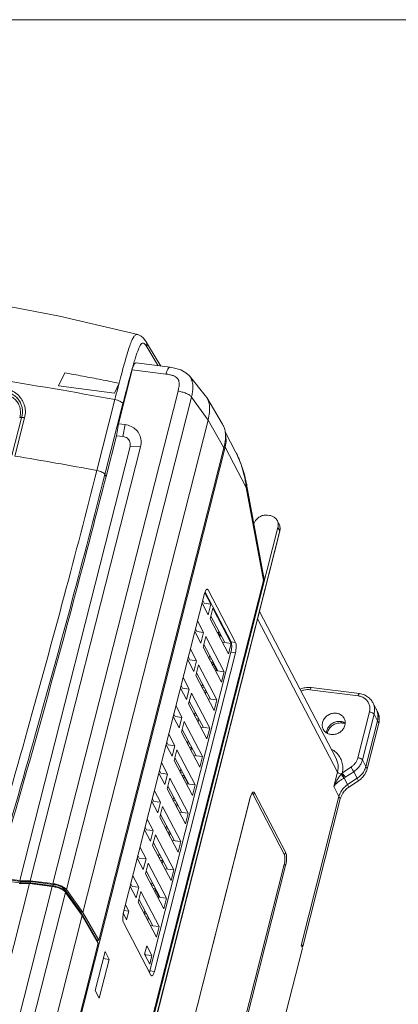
# Model space of a CAD drawing. Header units: millimetres. Extents: x -473 to 23648, y -382 to 1866.
# Tile 185 of 256: x 5797 to 5893, y 597 to 847. Entities that reach past the tile are written whole.
import ezdxf

# ---------------------------------------------------------------- set-up
doc = ezdxf.new("R2010")
doc.units = ezdxf.units.MM
doc.header["$LTSCALE"] = 80
doc.layers.get('0').update_dxf_attribs({"linetype": 'CONTINUOUS'})
for name, color, linetype in [('02___PRT_ALL_AXES', 7, 'CONTINUOUS'), ('06_ALL_SURFS', 7, 'CONTINUOUS'), ('08_ALL_DRAFTS', 7, 'CONTINUOUS'), ('09_ALL_ROUNDS', 7, 'CONTINUOUS'), ('10_ALL_CHAMFER', 7, 'CONTINUOUS'), ('20_ALL_FEATURES', 7, 'CONTINUOUS')]:
    doc.layers.add(name, color=color, linetype=linetype)

msp = doc.modelspace()

# ---------------------------------------------------------------- linework, layer by layer
at = {"lineweight": 0}
msp.add_line((7111.462, 847.262), (4683.85, 847.262), dxfattribs=at)
at = {"layer": '02___PRT_ALL_AXES', "linetype": 'Continuous', "lineweight": 0}
for p, q in [((5827.133, 767.183), (5827.134, 767.183)), ((5829.856, 764.324), (5829.249, 765.329)), ((5829.428, 764.066), (5832.329, 759.257)), ((5832.961, 759.176), (5829.856, 764.324)), ((5835.34, 758.872), (5826.753, 759.969)), ((5825.688, 758.251), (5822.192, 744.501)), ((5834.305, 757.151), (5825.688, 758.251)), ((5844.289, 751.723), (5840.268, 756.669)), ((5845.019, 745.421), (5840.806, 751.291)), ((5844.672, 751.176), (5844.289, 751.724)), ((5816.728, 732.632), (5821.307, 750.639)), ((5818.78, 731.611), (5823.359, 749.618)), ((5848.687, 744.429), (5844.672, 751.176)), ((5797.626, 746.367), (5795.095, 736.413)), ((5798.341, 746.016), (5795.869, 736.295)), ((5821.693, 741.464), (5822.192, 744.501)), ((5822.192, 744.501), (5823.884, 744.285)), ((5823.372, 741.25), (5823.884, 744.285)), ((5845.019, 745.421), (5849.071, 738.402)), ((5819.06, 731.11), (5821.693, 741.464)), ((5821.693, 741.464), (5823.372, 741.25)), ((5825.171, 738.696), (5827.842, 738.667)), ((5819.06, 731.11), (5818.78, 731.611)), ((5823.521, 620.269), (5844.126, 701.301)), ((5844.202, 701.53), (5845.714, 698.636)), ((5844.257, 701.694), (5850.868, 689.036)), ((5844.574, 702.323), (5845.02, 702.266)), ((5844.816, 702.449), (5845.02, 702.266)), ((5845.02, 702.266), (5852.006, 688.89)), ((5845.027, 695.935), (5843.503, 698.852)), ((5845.714, 698.636), (5845.027, 695.935)), ((5846.26, 697.591), (5845.573, 694.89)), ((5846.26, 697.591), (5850.931, 688.647)), ((5842.359, 694.351), (5843.882, 691.433)), ((5850.245, 685.946), (5845.573, 694.89)), ((5843.195, 688.732), (5841.672, 691.65)), ((5843.882, 691.433), (5843.195, 688.732)), ((5844.428, 690.389), (5843.741, 687.687)), ((5844.428, 690.389), (5849.1, 681.444)), ((5850.931, 688.647), (5850.245, 685.946)), ((5850.868, 689.036), (5852.006, 688.89)), ((5850.847, 686.399), (5830.242, 605.368)), ((5851.985, 686.254), (5831.38, 605.222)), ((5840.527, 687.148), (5842.051, 684.231)), ((5848.413, 678.743), (5843.741, 687.687)), ((5850.847, 686.399), (5851.985, 686.254)), ((5841.364, 681.53), (5839.84, 684.447)), ((5842.051, 684.231), (5841.364, 681.53)), ((5842.596, 683.186), (5841.91, 680.485)), ((5842.596, 683.186), (5847.268, 674.241)), ((5849.1, 681.444), (5848.413, 678.743)), ((5838.695, 679.945), (5840.219, 677.028)), ((5846.581, 671.54), (5841.91, 680.485)), ((5839.532, 674.327), (5838.009, 677.244)), ((5840.219, 677.028), (5839.532, 674.327)), ((5840.765, 675.983), (5840.078, 673.282)), ((5840.765, 675.983), (5845.437, 667.038)), ((5847.268, 674.241), (5846.581, 671.54)), ((5836.864, 672.742), (5838.387, 669.825)), ((5844.75, 664.337), (5840.078, 673.282)), ((5837.701, 667.124), (5836.177, 670.041)), ((5838.387, 669.825), (5837.701, 667.124)), ((5838.933, 668.78), (5838.246, 666.079)), ((5838.933, 668.78), (5843.605, 659.835)), ((5879.165, 668.38), (5878.991, 668.713)), ((5888.136, 668.982), (5885.175, 657.341)), ((5888.463, 668.355), (5888.136, 668.982)), ((5845.437, 667.038), (5844.75, 664.337)), ((5888.463, 668.355), (5885.503, 656.714)), ((5835.032, 665.539), (5836.556, 662.622)), ((5842.918, 657.134), (5838.246, 666.079)), ((5835.869, 659.921), (5834.345, 662.838)), ((5836.556, 662.622), (5835.869, 659.921)), ((5837.102, 661.577), (5836.415, 658.876)), ((5837.102, 661.577), (5841.774, 652.633)), ((5841.087, 649.932), (5836.415, 658.876)), ((5843.605, 659.835), (5842.918, 657.134)), ((5833.201, 658.337), (5834.724, 655.419)), ((5885.503, 656.714), (5885.175, 657.341)), ((5834.038, 652.718), (5832.514, 655.636)), ((5834.724, 655.419), (5834.038, 652.718)), ((5835.27, 654.375), (5834.583, 651.673)), ((5835.27, 654.375), (5839.942, 645.43)), ((5882.977, 654.335), (5880.538, 652.722)), ((5883.304, 653.709), (5880.865, 652.095)), ((5883.304, 653.709), (5882.977, 654.335)), ((5831.369, 651.134), (5832.893, 648.217)), ((5839.255, 642.729), (5834.583, 651.673)), ((5841.774, 652.633), (5841.087, 649.932)), ((5880.865, 652.095), (5880.538, 652.722)), ((5868.786, 612.145), (5878.339, 649.716)), ((5869.113, 611.518), (5878.667, 649.089)), ((5878.667, 649.089), (5878.339, 649.716)), ((5832.206, 645.516), (5830.682, 648.433)), ((5832.893, 648.217), (5832.206, 645.516)), ((5833.439, 647.172), (5832.752, 644.471)), ((5833.439, 647.172), (5838.11, 638.227)), ((5829.538, 643.931), (5831.061, 641.014)), ((5837.424, 635.526), (5832.752, 644.471)), ((5839.942, 645.43), (5839.255, 642.729)), ((5830.374, 638.313), (5828.851, 641.23)), ((5831.061, 641.014), (5830.374, 638.313)), ((5831.607, 639.969), (5830.92, 637.268)), ((5831.607, 639.969), (5836.279, 631.024)), ((5827.706, 636.728), (5829.23, 633.811)), ((5835.592, 628.323), (5830.92, 637.268)), ((5838.11, 638.227), (5837.424, 635.526)), ((5828.543, 631.11), (5827.019, 634.027)), ((5829.23, 633.811), (5828.543, 631.11)), ((5829.775, 632.766), (5829.089, 630.065)), ((5829.775, 632.766), (5834.447, 623.821)), ((5825.874, 629.525), (5827.398, 626.608)), ((5833.76, 621.12), (5829.089, 630.065)), ((5836.279, 631.024), (5835.592, 628.323)), ((5826.711, 623.907), (5825.188, 626.824)), ((5827.398, 626.608), (5826.711, 623.907)), ((5827.944, 625.563), (5827.257, 622.862)), ((5827.944, 625.563), (5832.616, 616.619)), ((5834.447, 623.821), (5833.76, 621.12)), ((5831.929, 613.918), (5827.257, 622.862)), ((5830.486, 604.257), (5823.5, 617.633)), ((5829.567, 618.44), (5829.739, 618.418)), ((5832.616, 616.619), (5831.929, 613.918)), ((5868.786, 612.145), (5868.741, 612.151)), ((5869.113, 611.518), (5868.786, 612.145)), ((5869.113, 611.518), (5868.813, 611.556)), ((5830.242, 605.368), (5831.38, 605.222)), ((5830.69, 604.074), (5830.486, 604.257))]:
    msp.add_line(p, q, dxfattribs=at)
for points in [[(5827.134, 767.183), (5807.214, 771.838), (5786.33, 775.822), (5765.792, 778.87)], [(5829.252, 765.324), (5829.019, 765.689), (5828.566, 766.272), (5827.984, 766.79), (5827.133, 767.183)], [(5840.273, 756.659), (5839.395, 757.489), (5838.059, 758.211), (5836.513, 758.673), (5835.339, 758.873)]]:
    msp.add_lwpolyline(points, dxfattribs=at)
for centre, radius, start, end in [((5614.799, -362.491), 1132.123, 79.489964, 82.710645), ((5844.406, 741.864), 4.99, 25.96535, 30.93196), ((5844.414, 741.869), 4.981, 24.53545, 25.9532), ((5844.204, 741.775), 5.211, 20.07459, 24.51178), ((5602.809, -424.322), 1176.565, 79.524416, 80.555772), ((5841.787, 696.998), 8.011, 315.01406, 318.8107), ((5884.352, 670.089), 3.917, 23.86756, 27.57541), ((5884.374, 670.098), 3.893, 17.44522, 23.87702), ((5884.299, 670.077), 3.971, 9.15256, 17.41821), ((5884.198, 670.059), 4.074, 3.34893, 9.16829), ((5884.158, 669.451), 4.442, 345.7178, 353.29845), ((5884.353, 669.429), 4.247, 353.28033, 1.50313), ((5879.909, 658.976), 5.563, 303.46654, 316.85044), ((5880.208, 658.388), 5.612, 303.49406, 305.06102), ((5883.635, 648.042), 5.612, 123.49406, 125.06102), ((5883.145, 647.948), 4.621, 159.99157, 165.70745), ((5883.394, 647.855), 4.887, 150.88228, 159.97023)]:
    msp.add_arc(centre, radius, start, end, dxfattribs=at)
for points, knots in [([(5821.307, 750.639), (5821.552, 751.6), (5822.022, 753.441), (5822.709, 756.08), (5823.346, 758.483), (5823.943, 760.647), (5824.509, 762.567), (5825.046, 764.216), (5825.553, 765.559), (5826.051, 766.507), (5826.539, 767.138), (5826.971, 767.213), (5827.133, 767.182)], [0, 0, 0, 0, 2.9760106, 5.6989402, 8.182591, 10.4311515, 12.435563, 14.1847982, 15.6398803, 16.7207487, 17.4276147, 17.9199799, 17.9199799, 17.9199799, 17.9199799]), ([(5823.359, 749.618), (5823.544, 750.349), (5823.904, 751.754), (5824.43, 753.777), (5824.923, 755.639), (5825.386, 757.347), (5825.822, 758.907), (5826.237, 760.32), (5826.633, 761.588), (5827.009, 762.7), (5827.363, 763.642), (5827.705, 764.361), (5828.002, 764.865), (5828.295, 765.027), (5828.413, 765.031)], [0, 0, 0, 0, 2.2619176, 4.3491507, 6.2725347, 8.0406936, 9.6585101, 11.1301301, 12.4602378, 13.6411489, 14.6546701, 15.4723634, 16.0356117, 16.3902252, 16.3902252, 16.3902252, 16.3902252]), ([(5828.413, 765.031), (5828.531, 765.035), (5828.803, 764.905), (5828.986, 764.697), (5829.084, 764.571)], [0, 0, 0, 0, 0.35536226, 0.83330199, 0.83330199, 0.83330199, 0.83330199]), ([(5829.252, 765.324), (5829.361, 765.143), (5829.508, 764.723), (5829.48, 764.28), (5829.428, 764.066)], [0, 0, 0, 0, 0.634659, 1.2954388, 1.2954388, 1.2954388, 1.2954388]), ([(5825.688, 758.251), (5825.751, 758.498), (5825.885, 758.943), (5826.145, 759.498), (5826.409, 759.87), (5826.658, 759.98), (5826.753, 759.969)], [0, 0, 0, 0, 0.7668224, 1.3881866, 1.8331919, 2.1219872, 2.1219872, 2.1219872, 2.1219872]), ([(5834.305, 757.151), (5834.382, 757.453), (5834.551, 757.981), (5834.842, 758.567), (5835.16, 758.888), (5835.32, 758.871), (5835.338, 758.867)], [0, 0, 0, 0, 0.9366102, 1.6277066, 2.0421822, 2.0990841, 2.0990841, 2.0990841, 2.0990841]), ([(5837.379, 752.788), (5837.46, 753.106), (5837.585, 753.701), (5837.667, 754.535), (5837.631, 755.22), (5837.488, 755.757), (5837.193, 756.172), (5836.729, 756.497), (5836.081, 756.777), (5835.251, 757.006), (5834.637, 757.108), (5834.305, 757.151)], [0, 0, 0, 0, 0.983947, 1.8206901, 2.5071871, 3.0358862, 3.4628163, 4.0027822, 4.7128353, 5.5760326, 6.5780969, 6.5780969, 6.5780969, 6.5780969]), ([(5840.806, 751.291), (5840.909, 751.696), (5841.074, 752.491), (5841.186, 753.683), (5841.116, 754.853), (5840.81, 755.876), (5840.447, 756.445), (5840.272, 756.662)], [0, 0, 0, 0, 1.2541022, 2.4293808, 3.582399, 4.7523097, 5.5884213, 5.5884213, 5.5884213, 5.5884213]), ([(5793.378, 751.928), (5793.847, 751.847), (5794.746, 751.555), (5795.855, 750.798), (5796.661, 749.832), (5797.176, 748.687), (5797.357, 747.373), (5797.215, 746.457), (5797.081, 746.014)], [0, 0, 0, 0, 1.4280183, 2.7909551, 3.9732526, 5.1609338, 6.5089642, 7.8971835, 7.8971835, 7.8971835, 7.8971835]), ([(5793.729, 752.594), (5794.074, 752.507), (5794.743, 752.272), (5795.655, 751.747), (5796.438, 751.069), (5797.063, 750.262), (5797.51, 749.353), (5797.762, 748.374), (5797.811, 747.36), (5797.707, 746.687), (5797.624, 746.357)], [0, 0, 0, 0, 1.0667338, 2.1130448, 3.1404735, 4.1527608, 5.1557181, 6.1568026, 7.1637889, 8.1836624, 8.1836624, 8.1836624, 8.1836624]), ([(5793.732, 752.604), (5794.076, 752.516), (5794.745, 752.281), (5795.657, 751.756), (5796.44, 751.078), (5797.065, 750.271), (5797.512, 749.363), (5797.764, 748.384), (5797.813, 747.369), (5797.71, 746.696), (5797.626, 746.367)], [0, 0, 0, 0, 1.0667338, 2.1130448, 3.1404735, 4.1527608, 5.1557181, 6.1568026, 7.1637889, 8.1836624, 8.1836624, 8.1836624, 8.1836624]), ([(5793.739, 753.376), (5794.312, 753.232), (5795.398, 752.807), (5796.731, 751.831), (5797.704, 750.637), (5798.345, 749.253), (5798.605, 747.669), (5798.479, 746.556), (5798.341, 746.016)], [0, 0, 0, 0, 1.7712258, 3.452852, 4.9012666, 6.3457446, 7.9810472, 9.6553885, 9.6553885, 9.6553885, 9.6553885]), ([(5837.379, 752.788), (5837.74, 752.742), (5838.45, 752.597), (5839.432, 752.258), (5840.236, 751.839), (5840.668, 751.482), (5840.805, 751.291)], [0, 0, 0, 0, 1.0922521, 2.1674447, 3.1033728, 3.8094777, 3.8094777, 3.8094777, 3.8094777]), ([(5821.307, 750.639), (5821.537, 750.596), (5821.98, 750.484), (5822.58, 750.247), (5823.05, 749.97), (5823.292, 749.738), (5823.359, 749.618)], [0, 0, 0, 0, 0.7016309, 1.3663557, 1.9268319, 2.3392055, 2.3392055, 2.3392055, 2.3392055]), ([(5845.019, 745.421), (5845.183, 746.069), (5845.423, 747.317), (5845.429, 749.146), (5845.082, 750.424), (5844.749, 751.045), (5844.671, 751.175)], [0, 0, 0, 0, 2.0073012, 3.7939673, 5.4485197, 5.9054257, 5.9054257, 5.9054257, 5.9054257]), ([(5798.341, 746.016), (5798.183, 746.042), (5797.882, 746.078), (5797.459, 746.081), (5797.197, 746.045), (5797.081, 746.014)], [0, 0, 0, 0, 0.4786432, 0.9076777, 1.267178, 1.267178, 1.267178, 1.267178]), ([(5823.884, 744.285), (5824.418, 744.217), (5825.454, 743.925), (5826.766, 743.022), (5827.671, 741.742), (5828.068, 740.224), (5827.971, 739.174), (5827.842, 738.667)], [0, 0, 0, 0, 1.6138103, 3.1688846, 4.6896519, 6.2156054, 7.7838202, 7.7838202, 7.7838202, 7.7838202]), ([(5823.372, 741.25), (5823.574, 741.224), (5823.968, 741.123), (5824.493, 740.824), (5824.904, 740.396), (5825.168, 739.868), (5825.266, 739.283), (5825.22, 738.888), (5825.171, 738.696)], [0, 0, 0, 0, 0.6110049, 1.205908, 1.7883107, 2.3666818, 2.9502587, 3.5431298, 3.5431298, 3.5431298, 3.5431298]), ([(5849.098, 743.564), (5849.231, 743.2), (5849.479, 742.206), (5849.5, 740.446), (5849.25, 739.107), (5849.071, 738.402)], [0, 0, 0, 0, 1.1619599, 3.0500189, 5.2302291, 5.2302291, 5.2302291, 5.2302291]), ([(5816.728, 732.632), (5816.958, 732.589), (5817.401, 732.477), (5818.001, 732.24), (5818.471, 731.963), (5818.713, 731.731), (5818.78, 731.611)], [0, 0, 0, 0, 0.7016311, 1.3663559, 1.9268314, 2.3392032, 2.3392032, 2.3392032, 2.3392032]), ([(5850.868, 689.036), (5850.973, 688.835), (5851.055, 688.276), (5851.04, 687.391), (5850.931, 686.731), (5850.847, 686.399)], [0, 0, 0, 0, 0.6776552, 1.6427689, 2.6693643, 2.6693643, 2.6693643, 2.6693643]), ([(5852.006, 688.89), (5852.08, 688.75), (5852.164, 688.371), (5852.196, 687.737), (5852.141, 687.005), (5852.048, 686.501), (5851.985, 686.254)], [0, 0, 0, 0, 0.4757237, 1.1386264, 1.9059231, 2.6719294, 2.6719294, 2.6719294, 2.6719294]), ([(5888.151, 671.276), (5888.25, 671.087), (5888.485, 670.531), (5888.587, 669.928), (5888.598, 669.541)], [0, 0, 0, 0, 0.6388734, 1.8020348, 1.8020348, 1.8020348, 1.8020348]), ([(5879.66, 669.561), (5879.648, 669.584), (5879.489, 669.877), (5879.048, 670.384), (5878.175, 670.827), (5877.17, 670.948), (5876.151, 670.74), (5875.234, 670.231), (5874.524, 669.478), (5874.237, 668.854), (5874.156, 668.534)], [0, 0, 0, 0, 0.0773453, 1.0015079, 1.9558685, 2.9522701, 3.9826767, 5.0244637, 6.0503918, 7.0396878, 7.0396878, 7.0396878, 7.0396878]), ([(5879.848, 667.807), (5879.925, 668.114), (5879.972, 668.726), (5879.791, 669.311), (5879.66, 669.561)], [0, 0, 0, 0, 0.9478379, 1.7933767, 1.7933767, 1.7933767, 1.7933767]), ([(5888.265, 670.297), (5888.267, 670.254), (5888.286, 669.814), (5888.234, 669.367), (5888.136, 668.982)], [0, 0, 0, 0, 0.1296237, 1.3230153, 1.3230153, 1.3230153, 1.3230153]), ([(5874.156, 668.534), (5874.078, 668.228), (5874.032, 667.616), (5874.213, 667.031), (5874.343, 666.781)], [0, 0, 0, 0, 0.9478379, 1.7933767, 1.7933767, 1.7933767, 1.7933767]), ([(5874.343, 666.781), (5874.355, 666.758), (5874.514, 666.465), (5874.955, 665.958), (5875.828, 665.514), (5876.833, 665.393), (5877.852, 665.601), (5878.769, 666.111), (5879.48, 666.863), (5879.766, 667.488), (5879.848, 667.807)], [0, 0, 0, 0, 0.0773453, 1.0015079, 1.9558685, 2.9522701, 3.9826767, 5.0244637, 6.0503918, 7.0396878, 7.0396878, 7.0396878, 7.0396878]), ([(5875.718, 666.732), (5875.894, 667.014), (5876.337, 667.532), (5877.189, 668.094), (5878.159, 668.404), (5878.838, 668.422), (5879.165, 668.38)], [0, 0, 0, 0, 0.996886, 2.0121693, 3.0246444, 4.0140246, 4.0140246, 4.0140246, 4.0140246]), ([(5885.503, 656.714), (5885.402, 656.316), (5885.085, 655.532), (5884.357, 654.545), (5883.743, 654.014), (5883.431, 653.795)], [0, 0, 0, 0, 1.2327067, 2.5029559, 3.6469047, 3.6469047, 3.6469047, 3.6469047]), ([(5878.339, 649.716), (5878.44, 650.114), (5878.758, 650.898), (5879.485, 651.885), (5880.099, 652.416), (5880.411, 652.635)], [0, 0, 0, 0, 1.2327067, 2.5029559, 3.6469047, 3.6469047, 3.6469047, 3.6469047]), ([(5879.125, 650.233), (5879.33, 650.603), (5879.843, 651.3), (5880.505, 651.856), (5880.865, 652.095)], [0, 0, 0, 0, 1.2702492, 2.5667472, 2.5667472, 2.5667472, 2.5667472]), ([(5823.5, 617.633), (5823.426, 617.773), (5823.342, 618.152), (5823.31, 618.786), (5823.365, 619.518), (5823.458, 620.022), (5823.521, 620.269)], [0, 0, 0, 0, 0.4757237, 1.1386264, 1.9059231, 2.6719294, 2.6719294, 2.6719294, 2.6719294]), ([(5831.38, 605.222), (5831.326, 605.009), (5831.204, 604.647), (5831.009, 604.236), (5830.778, 604.063), (5830.69, 604.074)], [0, 0, 0, 0, 0.6592898, 1.1299661, 1.3965446, 1.3965446, 1.3965446, 1.3965446])]:
    msp.add_open_spline(points, degree=3, knots=knots, dxfattribs=at)
for points in [[(5829.084, 764.571), (5829.209, 764.41), (5829.322, 764.24), (5829.428, 764.066)], [(5844.126, 701.301), (5844.18, 701.514), (5844.252, 701.723), (5844.334, 701.926)], [(5844.334, 701.926), (5844.393, 702.072), (5844.466, 702.219), (5844.578, 702.329)], [(5844.578, 702.329), (5844.641, 702.392), (5844.728, 702.46), (5844.816, 702.449)], [(5875.338, 665.847), (5875.417, 666.159), (5875.548, 666.46), (5875.718, 666.732)], [(5879.165, 668.38), (5879.409, 668.349), (5879.652, 668.289), (5879.882, 668.2)], [(5884.718, 656.197), (5884.512, 655.827), (5884.257, 655.481), (5883.968, 655.172)], [(5885.175, 657.341), (5885.074, 656.943), (5884.917, 656.556), (5884.718, 656.197)], [(5830.242, 605.368), (5830.209, 605.237), (5830.17, 605.108), (5830.125, 604.981)]]:
    msp.add_open_spline(points, degree=3, dxfattribs=at)
at = {"layer": '06_ALL_SURFS', "linetype": 'Continuous', "lineweight": 0}
for p, q in [((5808.53, 757.468), (5806.955, 754.109)), ((5821.184, 752.292), (5806.955, 754.109)), ((5822.357, 754.793), (5821.184, 752.292))]:
    msp.add_line(p, q, dxfattribs=at)
msp.add_open_spline([(5808.53, 757.468), (5810.073, 757.186), (5813.154, 756.614), (5817.763, 755.722), (5820.828, 755.106), (5822.357, 754.793)], degree=3, knots=[0, 0, 0, 0, 4.7066234, 9.4013059, 14.0839206, 14.0839206, 14.0839206, 14.0839206], dxfattribs=at)
at = {"layer": '08_ALL_DRAFTS', "linetype": 'Continuous', "lineweight": 0}
for p, q in [((5843.672, 699.517), (5844.006, 698.854)), ((5845.714, 698.636), (5844.006, 698.854)), ((5845.748, 695.578), (5849.323, 688.852)), ((5841.841, 692.314), (5842.175, 691.651)), ((5843.882, 691.433), (5842.175, 691.651)), ((5848.684, 688.934), (5850.931, 688.647)), ((5843.916, 688.375), (5847.491, 681.649)), ((5840.009, 685.111), (5840.343, 684.449)), ((5842.051, 684.231), (5840.343, 684.449)), ((5842.084, 681.173), (5845.66, 674.446)), ((5846.852, 681.731), (5849.1, 681.444)), ((5838.178, 677.909), (5838.511, 677.246)), ((5840.219, 677.028), (5838.511, 677.246)), ((5843.897, 676.68), (5844.514, 676.601)), ((5840.253, 673.97), (5843.828, 667.244)), ((5845.021, 674.528), (5847.268, 674.241)), ((5836.346, 670.706), (5836.68, 670.043)), ((5838.387, 669.825), (5836.68, 670.043)), ((5842.065, 669.477), (5842.683, 669.398)), ((5838.421, 666.767), (5841.997, 660.041)), ((5843.189, 667.325), (5845.437, 667.038)), ((5834.514, 663.503), (5834.848, 662.84)), ((5836.556, 662.622), (5834.848, 662.84)), ((5840.234, 662.274), (5840.851, 662.196)), ((5836.59, 659.564), (5840.165, 652.838)), ((5841.358, 660.122), (5843.605, 659.835)), ((5832.683, 656.3), (5833.017, 655.637)), ((5834.724, 655.419), (5833.017, 655.637)), ((5834.758, 652.361), (5838.333, 645.635)), ((5839.526, 652.92), (5841.774, 652.633)), ((5830.851, 649.097), (5831.185, 648.435)), ((5832.893, 648.217), (5831.185, 648.435)), ((5836.571, 647.869), (5837.188, 647.79)), ((5832.927, 645.159), (5836.502, 638.432)), ((5837.695, 645.717), (5839.942, 645.43)), ((5829.02, 641.895), (5829.354, 641.232)), ((5831.061, 641.014), (5829.354, 641.232)), ((5834.739, 640.666), (5835.357, 640.587)), ((5831.095, 637.956), (5834.67, 631.23)), ((5835.863, 638.514), (5838.11, 638.227)), ((5827.188, 634.692), (5827.522, 634.029)), ((5829.23, 633.811), (5827.522, 634.029)), ((5832.907, 633.463), (5833.525, 633.384)), ((5834.031, 631.311), (5836.279, 631.024)), ((5829.263, 630.753), (5832.839, 624.027)), ((5825.357, 627.489), (5825.691, 626.826)), ((5827.398, 626.608), (5825.691, 626.826)), ((5827.432, 623.55), (5831.007, 616.824)), ((5832.2, 624.108), (5834.447, 623.821)), ((5823.624, 620.677), (5824.844, 620.521)), ((5829.244, 619.058), (5829.862, 618.979)), ((5831.007, 616.824), (5832.616, 616.619)), ((5828.936, 609.806), (5829.13, 609.441)), ((5829.13, 609.441), (5829.072, 609.214)), ((5829.13, 609.441), (5830.738, 609.236))]:
    msp.add_line(p, q, dxfattribs=at)
at = {"layer": '09_ALL_ROUNDS', "linetype": 'Continuous', "lineweight": 0}
for p, q in [((5849.386, 742.438), (5852.108, 737.225)), ((5859.163, 705.812), (5854.832, 729.167)), ((5860.657, 721.191), (5860.183, 721.251)), ((5863.066, 719.043), (5862.63, 719.879)), ((5791.614, 438.118), (5862.817, 718.126)), ((5863.253, 717.29), (5792.051, 437.282)), ((5863.274, 717.165), (5792.072, 437.156)), ((5863.253, 717.29), (5862.817, 718.126)), ((5863.274, 717.165), (5863.253, 717.29)), ((5858.08, 696.742), (5877.588, 659.393)), ((5857.603, 694.866), (5877.961, 655.889)), ((5870.952, 676.844), (5883.217, 675.279)), ((5871.297, 677.418), (5883.561, 675.853)), ((5886.095, 671.193), (5883.135, 659.552)), ((5887.824, 671.902), (5886.951, 673.574)), ((5887.262, 670.654), (5884.302, 659.013)), ((5888.136, 668.982), (5887.262, 670.654)), ((5884.302, 659.013), (5885.175, 657.341)), ((5881.376, 657.148), (5879.21, 655.714)), ((5877.961, 655.889), (5877.029, 652.224)), ((5879.662, 654.4), (5880.538, 652.722)), ((5882.104, 656.007), (5879.937, 654.574)), ((5882.104, 656.007), (5882.977, 654.335)), ((5878.339, 649.716), (5877.029, 652.224)), ((5839.403, 585.134), (5855.75, 649.419)), ((5839.414, 585.071), (5855.76, 649.356)), ((5855.75, 649.419), (5855.76, 649.356)), ((5856.46, 650.228), (5864.407, 635.014)), ((5856.85, 650.604), (5864.796, 635.39)), ((5833.037, 633.214), (5833.095, 633.439)), ((5864.385, 632.377), (5848.039, 568.092)), ((5864.77, 632.149), (5848.423, 567.864))]:
    msp.add_line(p, q, dxfattribs=at)
msp.add_lwpolyline([(5854.832, 729.166), (5854.277, 731.599), (5853.477, 734.112), (5852.552, 736.329), (5852.105, 737.23)], dxfattribs=at)
for centre, radius, start, end in [((5861.023, 717.973), 2.307, 24.94722, 27.62743), ((5860.591, 717.847), 2.768, 345.73376, 348.2658), ((5870.655, 672.25), 5.208, 86.69213, 96.70349), ((5870.664, 672.459), 5, 82.73503, 86.66007), ((5873.871, 656.92), 5.44, 19.69411, 34.22986), ((5873.828, 656.901), 5.487, 15.9675, 19.72894), ((5873.676, 656.864), 5.642, 2.15432, 15.90139), ((5888.328, 647.535), 12.244, 139.26441, 140.1335), ((5870.84, 662.598), 10.837, 319.25717, 320.56213), ((5900.878, 618.551), 41.657, 120.61908, 120.8897), ((5875.607, 661.119), 7.848, 301.10766, 303.48526), ((5857.67, 648.869), 1.971, 164.04574, 165.69396)]:
    msp.add_arc(centre, radius, start, end, dxfattribs=at)
for points, knots in [([(5854.729, 728.257), (5854.682, 728.714), (5854.565, 729.625), (5854.319, 730.97), (5854.011, 732.274), (5853.652, 733.51), (5853.256, 734.655), (5852.841, 735.695), (5852.456, 736.541), (5852.206, 737.039), (5852.105, 737.23)], [0, 0, 0, 0, 1.3784606, 2.7531752, 4.1005486, 5.3963921, 6.6147015, 7.7332052, 8.7536991, 9.4031711, 9.4031711, 9.4031711, 9.4031711]), ([(5854.832, 729.166), (5854.846, 729.089), (5854.88, 728.782), (5854.815, 728.469), (5854.729, 728.257)], [0, 0, 0, 0, 0.23650132, 0.92299001, 0.92299001, 0.92299001, 0.92299001]), ([(5860.183, 721.251), (5859.881, 721.29), (5859.255, 721.274), (5858.36, 720.988), (5857.573, 720.468), (5857.001, 719.801), (5856.764, 719.291), (5856.69, 719.055)], [0, 0, 0, 0, 0.9132741, 1.8478665, 2.7850511, 3.7052535, 4.4493958, 4.4493958, 4.4493958, 4.4493958]), ([(5862.63, 719.878), (5862.518, 720.092), (5862.2, 720.522), (5861.514, 720.994), (5860.949, 721.154), (5860.657, 721.191)], [0, 0, 0, 0, 0.7257473, 1.5738586, 2.4543027, 2.4543027, 2.4543027, 2.4543027]), ([(5862.817, 718.126), (5862.887, 718.403), (5862.94, 718.975), (5862.785, 719.567), (5862.646, 719.847), (5862.63, 719.878)], [0, 0, 0, 0, 0.8555675, 1.6877948, 1.7927918, 1.7927918, 1.7927918, 1.7927918]), ([(5863.349, 718.069), (5863.324, 718.363), (5863.236, 718.7), (5863.086, 719.005), (5863.065, 719.044)], [0, 0, 0, 0, 0.8833677, 1.017751, 1.017751, 1.017751, 1.017751]), ([(5863.114, 718.946), (5863.231, 718.695), (5863.376, 718.138), (5863.323, 717.567), (5863.253, 717.29)], [0, 0, 0, 0, 0.8305001, 1.6860636, 1.6860636, 1.6860636, 1.6860636]), ([(5870.047, 677.423), (5869.626, 677.374), (5869.067, 677.239), (5868.543, 677.022), (5868.413, 676.963)], [0, 0, 0, 0, 1.272681, 1.7014677, 1.7014677, 1.7014677, 1.7014677]), ([(5868.657, 676.492), (5868.667, 676.497), (5868.916, 676.607), (5869.422, 676.777), (5870.189, 676.893), (5870.702, 676.876), (5870.952, 676.844)], [0, 0, 0, 0, 0.0321367, 0.8170331, 1.592238, 2.3471792, 2.3471792, 2.3471792, 2.3471792]), ([(5871.297, 677.418), (5871.252, 677.424), (5871.137, 677.337), (5871.039, 677.132), (5870.979, 676.951), (5870.952, 676.844)], [0, 0, 0, 0, 0.13326159, 0.36859973, 0.69824463, 0.69824463, 0.69824463, 0.69824463]), ([(5883.561, 675.853), (5883.517, 675.858), (5883.402, 675.772), (5883.304, 675.566), (5883.244, 675.385), (5883.217, 675.279)], [0, 0, 0, 0, 0.13326159, 0.36860038, 0.69824463, 0.69824463, 0.69824463, 0.69824463]), ([(5883.217, 675.279), (5883.54, 675.237), (5884.171, 675.076), (5885.011, 674.597), (5885.668, 673.91), (5886.091, 673.067), (5886.249, 672.132), (5886.173, 671.5), (5886.095, 671.193)], [0, 0, 0, 0, 0.9768776, 1.9310186, 2.8633683, 3.7874378, 4.7200869, 5.6691509, 5.6691509, 5.6691509, 5.6691509]), ([(5886.951, 673.573), (5886.872, 673.726), (5886.574, 674.218), (5885.889, 674.949), (5884.806, 675.584), (5883.984, 675.799), (5883.561, 675.853)], [0, 0, 0, 0, 0.5157644, 1.7216431, 2.9589543, 4.2358214, 4.2358214, 4.2358214, 4.2358214]), ([(5887.262, 670.654), (5887.227, 670.722), (5887.087, 670.851), (5886.817, 671.001), (5886.474, 671.124), (5886.223, 671.177), (5886.095, 671.193)], [0, 0, 0, 0, 0.2299539, 0.5503125, 0.9284113, 1.3160213, 1.3160213, 1.3160213, 1.3160213]), ([(5886.951, 673.573), (5887.049, 673.385), (5887.284, 672.829), (5887.454, 671.831), (5887.36, 671.039), (5887.262, 670.654)], [0, 0, 0, 0, 0.6378299, 1.800991, 2.9943767, 2.9943767, 2.9943767, 2.9943767]), ([(5876.377, 661.771), (5876.494, 661.706), (5877, 661.409), (5877.707, 660.836), (5878.192, 660.239), (5878.368, 659.98)], [0, 0, 0, 0, 0.4023186, 1.7601715, 2.6994558, 2.6994558, 2.6994558, 2.6994558]), ([(5877.588, 659.393), (5877.767, 659.05), (5878.045, 658.303), (5878.174, 657.1), (5878.063, 656.287), (5877.961, 655.889)], [0, 0, 0, 0, 1.1610274, 2.3645017, 3.5955528, 3.5955528, 3.5955528, 3.5955528]), ([(5883.135, 659.552), (5883.075, 659.315), (5882.903, 658.844), (5882.512, 658.193), (5881.999, 657.613), (5881.592, 657.291), (5881.376, 657.148)], [0, 0, 0, 0, 0.7348492, 1.492893, 2.2662661, 3.0429078, 3.0429078, 3.0429078, 3.0429078]), ([(5884.302, 659.013), (5884.226, 658.715), (5884.011, 658.127), (5883.523, 657.314), (5882.883, 656.591), (5882.375, 656.187), (5882.104, 656.007)], [0, 0, 0, 0, 0.9223314, 1.8663362, 2.8287879, 3.803635, 3.803635, 3.803635, 3.803635]), ([(5884.302, 659.013), (5884.267, 659.081), (5884.127, 659.211), (5883.857, 659.361), (5883.514, 659.484), (5883.263, 659.536), (5883.135, 659.552)], [0, 0, 0, 0, 0.2299535, 0.5503125, 0.9284118, 1.3160213, 1.3160213, 1.3160213, 1.3160213]), ([(5882.104, 656.007), (5882.065, 656.08), (5881.966, 656.251), (5881.793, 656.528), (5881.591, 656.836), (5881.448, 657.046), (5881.376, 657.148)], [0, 0, 0, 0, 0.2472836, 0.5910515, 0.979256, 1.3529871, 1.3529871, 1.3529871, 1.3529871]), ([(5877.672, 653.595), (5877.616, 653.496), (5877.504, 653.29), (5877.341, 652.963), (5877.179, 652.606), (5877.079, 652.355), (5877.029, 652.224)], [0, 0, 0, 0, 0.3397091, 0.7037763, 1.0949824, 1.5154744, 1.5154744, 1.5154744, 1.5154744]), ([(5878.93, 655.383), (5878.849, 655.288), (5878.681, 655.086), (5878.431, 654.764), (5878.176, 654.409), (5877.919, 654.017), (5877.754, 653.74), (5877.672, 653.595)], [0, 0, 0, 0, 0.3777163, 0.7857304, 1.2227012, 1.6897354, 2.1905871, 2.1905871, 2.1905871, 2.1905871]), ([(5877.798, 653.109), (5877.905, 653.205), (5878.124, 653.388), (5878.465, 653.642), (5878.81, 653.876), (5879.152, 654.093), (5879.38, 654.232), (5879.492, 654.299)], [0, 0, 0, 0, 0.4320354, 0.8566446, 1.2737139, 1.6810006, 2.0738521, 2.0738521, 2.0738521, 2.0738521]), ([(5877.961, 655.889), (5878.004, 655.808), (5878.181, 655.658), (5878.513, 655.494), (5878.784, 655.414), (5878.93, 655.383)], [0, 0, 0, 0, 0.2748387, 0.6657238, 1.1145271, 1.1145271, 1.1145271, 1.1145271]), ([(5878.93, 655.383), (5879.021, 655.257), (5879.185, 655.003), (5879.375, 654.641), (5879.471, 654.404), (5879.492, 654.299)], [0, 0, 0, 0, 0.4664773, 0.9058192, 1.2266449, 1.2266449, 1.2266449, 1.2266449]), ([(5879.051, 655.525), (5879.142, 655.392), (5879.311, 655.124), (5879.516, 654.749), (5879.628, 654.506), (5879.662, 654.4)], [0, 0, 0, 0, 0.4846419, 0.9487699, 1.283232, 1.283232, 1.283232, 1.283232]), ([(5879.937, 654.574), (5879.899, 654.647), (5879.799, 654.817), (5879.627, 655.094), (5879.425, 655.402), (5879.281, 655.612), (5879.21, 655.714)], [0, 0, 0, 0, 0.2472775, 0.5910435, 0.9792519, 1.3529871, 1.3529871, 1.3529871, 1.3529871]), ([(5877.798, 653.109), (5877.728, 653.047), (5877.59, 652.917), (5877.39, 652.707), (5877.2, 652.477), (5877.084, 652.311), (5877.029, 652.224)], [0, 0, 0, 0, 0.2799532, 0.5688703, 0.8673932, 1.1758597, 1.1758597, 1.1758597, 1.1758597]), ([(5855.886, 649.878), (5855.933, 650.012), (5856.027, 650.253), (5856.192, 650.554), (5856.324, 650.711), (5856.392, 650.762)], [0, 0, 0, 0, 0.4259942, 0.7723117, 1.0293611, 1.0293611, 1.0293611, 1.0293611]), ([(5856.168, 650.342), (5856.186, 650.363), (5856.24, 650.435), (5856.187, 650.407), (5856.176, 650.403)], [0, 0, 0, 0, 0.08313923, 0.11795107, 0.11795107, 0.11795107, 0.11795107]), ([(5856.392, 650.762), (5856.442, 650.799), (5856.556, 650.858), (5856.747, 650.78), (5856.816, 650.668), (5856.85, 650.604)], [0, 0, 0, 0, 0.18357049, 0.3487987, 0.56453154, 0.56453154, 0.56453154, 0.56453154]), ([(5856.85, 650.604), (5856.835, 650.545), (5856.779, 650.43), (5856.641, 650.298), (5856.522, 650.244), (5856.46, 650.228)], [0, 0, 0, 0, 0.18273653, 0.37259045, 0.56451724, 0.56451724, 0.56451724, 0.56451724]), ([(5864.407, 635.014), (5864.48, 634.873), (5864.564, 634.494), (5864.596, 633.861), (5864.541, 633.128), (5864.448, 632.624), (5864.385, 632.377)], [0, 0, 0, 0, 0.4757744, 1.1386262, 1.9058539, 2.6719292, 2.6719292, 2.6719292, 2.6719292]), ([(5864.796, 635.39), (5864.781, 635.331), (5864.726, 635.216), (5864.587, 635.083), (5864.469, 635.03), (5864.407, 635.014)], [0, 0, 0, 0, 0.18273653, 0.37259045, 0.56451724, 0.56451724, 0.56451724, 0.56451724]), ([(5864.796, 635.39), (5864.842, 635.302), (5864.916, 635.083), (5864.983, 634.706), (5865.015, 634.25), (5865.009, 633.741), (5864.966, 633.203), (5864.888, 632.668), (5864.813, 632.318), (5864.77, 632.149)], [0, 0, 0, 0, 0.2974167, 0.6860031, 1.1494664, 1.6646337, 2.2133008, 2.7657257, 3.2870747, 3.2870747, 3.2870747, 3.2870747]), ([(5864.77, 632.149), (5864.753, 632.182), (5864.685, 632.246), (5864.553, 632.32), (5864.445, 632.36), (5864.385, 632.377)], [0, 0, 0, 0, 0.11278495, 0.26951245, 0.45487368, 0.45487368, 0.45487368, 0.45487368])]:
    msp.add_open_spline(points, degree=3, knots=knots, dxfattribs=at)
for points in [[(5863.301, 717.284), (5863.354, 717.541), (5863.372, 717.808), (5863.349, 718.069)], [(5879.315, 657.077), (5879.332, 656.621), (5879.295, 656.161), (5879.21, 655.714)], [(5855.75, 649.419), (5855.789, 649.573), (5855.834, 649.727), (5855.886, 649.878)], [(5855.775, 649.411), (5855.824, 649.583), (5855.895, 649.748), (5855.938, 649.922)], [(5855.938, 649.922), (5855.969, 650.047), (5856.019, 650.174), (5856.104, 650.272)], [(5856.104, 650.272), (5856.124, 650.296), (5856.146, 650.319), (5856.168, 650.342)], [(5856.176, 650.401), (5856.202, 650.41), (5856.231, 650.415), (5856.258, 650.411)], [(5856.258, 650.411), (5856.348, 650.397), (5856.418, 650.309), (5856.46, 650.228)]]:
    msp.add_open_spline(points, degree=3, dxfattribs=at)
at = {"layer": '10_ALL_CHAMFER', "linetype": 'Continuous', "lineweight": 0}
for p, q in [((5842.562, 668.842), (5842.385, 668.864)), ((5840.838, 662.063), (5840.763, 662.207))]:
    msp.add_line(p, q, dxfattribs=at)
at = {"layer": '20_ALL_FEATURES', "linetype": 'Continuous', "lineweight": 0}
for p, q in [((5805.533, 627.549), (5837.379, 752.788)), ((5808.959, 626.052), (5840.806, 751.291)), ((5845.019, 745.421), (5813.172, 620.182)), ((5779.198, 462.56), (5849.37, 738.517)), ((5825.171, 738.696), (5797.102, 628.313)), ((5827.842, 738.667), (5799.774, 628.285)), ((5849.071, 738.402), (5817.224, 613.164)), ((5849.37, 738.517), (5854.729, 728.257)), ((5859.116, 704.596), (5854.729, 728.257)), ((5794.965, 452.317), (5859.116, 704.596)), ((5848.06, 690.464), (5847.521, 691.496)), ((5848.191, 690.981), (5848.002, 690.238)), ((5845.251, 684.797), (5845.435, 685.518)), ((5845.901, 684.641), (5845.292, 684.719)), ((5845.728, 683.883), (5846.144, 683.83)), ((5846.144, 683.83), (5847.268, 681.678)), ((5846.298, 683.535), (5846.171, 683.036)), ((5843.42, 677.594), (5843.603, 678.316)), ((5844.069, 677.438), (5843.46, 677.516)), ((5844.528, 676.575), (5844.339, 675.833)), ((5841.588, 670.391), (5841.771, 671.113)), ((5842.238, 670.235), (5841.629, 670.313)), ((5842.696, 669.373), (5842.562, 668.842)), ((5888.136, 668.982), (5885.175, 657.341)), ((5839.756, 663.188), (5839.94, 663.91)), ((5840.406, 663.033), (5839.797, 663.11)), ((5840.865, 662.17), (5840.676, 661.427)), ((5837.925, 655.985), (5838.108, 656.707)), ((5838.575, 655.83), (5837.965, 655.907)), ((5838.402, 655.072), (5838.818, 655.018)), ((5838.818, 655.018), (5839.942, 652.866)), ((5838.972, 654.724), (5838.845, 654.224)), ((5882.977, 654.335), (5880.538, 652.722)), ((5836.093, 648.783), (5836.277, 649.504)), ((5836.743, 648.627), (5836.134, 648.705)), ((5868.694, 611.785), (5878.339, 649.716)), ((5837.202, 647.764), (5837.013, 647.022)), ((5834.262, 641.58), (5834.445, 642.302)), ((5834.912, 641.424), (5834.302, 641.502)), ((5835.37, 640.561), (5835.181, 639.819)), ((5832.43, 634.377), (5832.614, 635.099)), ((5833.08, 634.221), (5832.471, 634.299)), ((5833.539, 633.359), (5833.35, 632.616)), ((5790.673, 628.939), (5797.274, 628.097)), ((5790.717, 628.562), (5797.182, 627.736)), ((5797.18, 627.727), (5790.723, 628.551)), ((5791.044, 629.087), (5797.102, 628.313)), ((5767.713, 478.82), (5805.347, 626.82)), ((5799.588, 627.555), (5768.952, 507.074)), ((5799.588, 627.555), (5796.917, 627.584)), ((5797.102, 628.313), (5799.774, 628.285)), ((5797.18, 627.727), (5797.143, 627.581)), ((5799.851, 627.698), (5797.18, 627.727)), ((5797.182, 627.736), (5797.274, 628.097)), ((5797.182, 627.736), (5799.853, 627.707)), ((5797.274, 628.097), (5799.945, 628.068)), ((5805.347, 626.82), (5799.588, 627.555)), ((5799.774, 628.285), (5805.533, 627.549)), ((5799.851, 627.698), (5799.801, 627.501)), ((5805.548, 626.971), (5799.851, 627.698)), ((5799.853, 627.707), (5799.945, 628.068)), ((5799.853, 627.707), (5805.55, 626.98)), ((5799.945, 628.068), (5805.642, 627.34)), ((5805.548, 626.971), (5805.5, 626.781)), ((5805.55, 626.98), (5805.642, 627.34)), ((5808.406, 625.732), (5808.497, 626.093)), ((5808.497, 626.093), (5812.705, 620.23)), ((5808.959, 626.052), (5813.172, 620.182)), ((5830.599, 627.174), (5830.782, 627.896)), ((5831.248, 627.019), (5830.639, 627.096)), ((5831.076, 626.26), (5831.492, 626.207)), ((5831.492, 626.207), (5832.616, 624.055)), ((5771.139, 477.323), (5808.773, 625.322)), ((5812.987, 619.452), (5808.773, 625.322)), ((5831.645, 625.913), (5831.518, 625.413)), ((5823.997, 622.143), (5824.844, 620.521)), ((5812.987, 619.452), (5785.371, 510.851)), ((5812.633, 619.945), (5812.705, 620.23)), ((5812.705, 620.23), (5816.75, 613.224)), ((5817.039, 612.434), (5812.987, 619.452)), ((5813.172, 620.182), (5817.224, 613.164)), ((5824.294, 618.36), (5823.461, 619.955)), ((5824.844, 620.521), (5824.294, 618.36)), ((5828.767, 619.971), (5828.951, 620.693)), ((5829.417, 619.816), (5828.808, 619.894)), ((5829.876, 618.953), (5829.687, 618.21)), ((5830.368, 616.906), (5831.007, 616.824)), ((5817.039, 612.434), (5789.423, 503.832)), ((5816.706, 613.011), (5816.76, 613.223)), ((5817.224, 613.164), (5816.76, 613.223)), ((5816.882, 613.192), (5816.787, 612.821)), ((5816.886, 612.698), (5817.004, 613.161)), ((5828.879, 609.583), (5829.429, 611.744)), ((5829.429, 611.744), (5830.738, 609.236)), ((5838.892, 492.672), (5869.021, 611.158)), ((5869.021, 611.158), (5868.694, 611.785)), ((5818.807, 610.285), (5816.289, 600.381)), ((5819.855, 608.279), (5818.807, 610.285)), ((5830.189, 607.075), (5828.879, 609.583)), ((5830.738, 609.236), (5830.189, 607.075)), ((5817.337, 598.375), (5819.855, 608.279)), ((5819.855, 608.279), (5818.346, 608.471)), ((5816.289, 600.381), (5817.337, 598.375))]:
    msp.add_line(p, q, dxfattribs=at)
for centre, radius, start, end in [((5884.418, 670.119), 3.844, 24.99102, 27.59925), ((5878.449, 666.036), 2.764, 71.85299, 72.85886), ((5877.804, 665.793), 2.638, 165.70527, 177.72891), ((5883.635, 648.042), 5.612, 123.49406, 125.06102), ((5804.386, 619.333), 7.548, 78.58339, 82.68737), ((5804.617, 620.379), 7.229, 81.85884, 82.72359), ((5804.664, 620.254), 6.775, 78.6907, 82.4996), ((5804.666, 620.263), 6.775, 78.69085, 82.4996), ((5804.557, 619.98), 7.632, 78.59698, 81.83657), ((5804.758, 620.624), 6.775, 78.69085, 82.4996)]:
    msp.add_arc(centre, radius, start, end, dxfattribs=at)
for points, knots in [([(5849.37, 738.517), (5849.536, 739.172), (5849.661, 740.23), (5849.549, 741.276), (5849.479, 741.641)], [0, 0, 0, 0, 2.0287658, 3.1434858, 3.1434858, 3.1434858, 3.1434858]), ([(5788.88, 631.164), (5792.363, 642.983), (5799.019, 666.122), (5808.279, 699.954), (5814.017, 721.972), (5816.728, 732.632)], [0, 0, 0, 0, 36.9655284, 72.228109, 105.225531, 105.225531, 105.225531, 105.225531]), ([(5790.761, 629.593), (5794.303, 641.595), (5801.017, 664.918), (5810.33, 698.934), (5816.069, 720.952), (5818.78, 731.611)], [0, 0, 0, 0, 37.5425955, 72.8065458, 105.8021326, 105.8021326, 105.8021326, 105.8021326]), ([(5819.06, 731.11), (5816.167, 719.734), (5810.233, 697.002), (5800.893, 662.991), (5794.376, 640.38), (5791.044, 629.087)], [0, 0, 0, 0, 35.2135589, 70.4821051, 105.8058253, 105.8058253, 105.8058253, 105.8058253]), ([(5859.163, 705.813), (5859.168, 705.786), (5859.204, 705.576), (5859.223, 705.165), (5859.164, 704.785), (5859.116, 704.596)], [0, 0, 0, 0, 0.0830076, 0.6386995, 1.2255368, 1.2255368, 1.2255368, 1.2255368]), ([(5878.275, 668.804), (5877.932, 668.791), (5877.242, 668.65), (5876.326, 668.141), (5875.615, 667.388), (5875.328, 666.764), (5875.247, 666.444)], [0, 0, 0, 0, 1.0304066, 2.0721936, 3.0981217, 4.0874177, 4.0874177, 4.0874177, 4.0874177]), ([(5884.718, 656.197), (5884.512, 655.827), (5883.999, 655.13), (5883.337, 654.574), (5882.977, 654.335)], [0, 0, 0, 0, 1.2702492, 2.5667472, 2.5667472, 2.5667472, 2.5667472]), ([(5878.339, 649.716), (5878.44, 650.114), (5878.758, 650.898), (5879.485, 651.885), (5880.099, 652.416), (5880.411, 652.635)], [0, 0, 0, 0, 1.2327067, 2.5029559, 3.6469047, 3.6469047, 3.6469047, 3.6469047]), ([(5807.876, 626.033), (5807.731, 626.112), (5807.425, 626.26), (5806.937, 626.45), (5806.418, 626.61), (5806.061, 626.695), (5805.88, 626.732)], [0, 0, 0, 0, 0.4926135, 1.0204254, 1.5684966, 2.1208755, 2.1208755, 2.1208755, 2.1208755]), ([(5807.971, 626.122), (5807.932, 626.149), (5807.806, 626.231), (5807.478, 626.417), (5806.95, 626.643), (5806.41, 626.807), (5806.082, 626.879), (5805.992, 626.897)], [0, 0, 0, 0, 0.1427988, 0.4495394, 1.1306737, 1.8613588, 2.1373859, 2.1373859, 2.1373859, 2.1373859]), ([(5805.994, 626.907), (5806.085, 626.889), (5806.412, 626.816), (5806.952, 626.653), (5807.48, 626.427), (5807.809, 626.241), (5807.934, 626.159), (5807.973, 626.132)], [0, 0, 0, 0, 0.276044, 1.0067291, 1.6878635, 1.9946041, 2.1373621, 2.1373621, 2.1373621, 2.1373621]), ([(5806.066, 627.461), (5806.247, 627.425), (5806.604, 627.34), (5807.122, 627.179), (5807.61, 626.989), (5808.05, 626.777), (5808.318, 626.615), (5808.44, 626.531)], [0, 0, 0, 0, 0.5523788, 1.1004501, 1.628262, 2.1208755, 2.5652481, 2.5652481, 2.5652481, 2.5652481]), ([(5806.086, 627.267), (5806.176, 627.249), (5806.504, 627.176), (5807.044, 627.013), (5807.572, 626.787), (5807.9, 626.601), (5808.026, 626.519), (5808.065, 626.492)], [0, 0, 0, 0, 0.276044, 1.0067291, 1.6878635, 1.9946041, 2.1373621, 2.1373621, 2.1373621, 2.1373621]), ([(5808.403, 625.723), (5808.362, 625.78), (5808.261, 625.895), (5808.11, 626.022), (5808.008, 626.097), (5807.971, 626.122)], [0, 0, 0, 0, 0.21060386, 0.45586484, 0.59089831, 0.59089831, 0.59089831, 0.59089831]), ([(5807.973, 626.132), (5808.01, 626.106), (5808.113, 626.032), (5808.264, 625.904), (5808.364, 625.789), (5808.406, 625.732)], [0, 0, 0, 0, 0.1350742, 0.38033517, 0.59093903, 0.59093903, 0.59093903, 0.59093903]), ([(5808.065, 626.492), (5808.102, 626.466), (5808.204, 626.392), (5808.355, 626.264), (5808.456, 626.149), (5808.497, 626.093)], [0, 0, 0, 0, 0.1350742, 0.38033517, 0.59093903, 0.59093903, 0.59093903, 0.59093903]), ([(5808.44, 626.531), (5808.546, 626.458), (5808.7, 626.339), (5808.837, 626.201), (5808.879, 626.152)], [0, 0, 0, 0, 0.38609564, 0.5809209, 0.5809209, 0.5809209, 0.5809209]), ([(5808.773, 625.322), (5808.711, 625.41), (5808.61, 625.517), (5808.501, 625.613), (5808.472, 625.637)], [0, 0, 0, 0, 0.32248176, 0.43656739, 0.43656739, 0.43656739, 0.43656739])]:
    msp.add_open_spline(points, degree=3, knots=knots, dxfattribs=at)
for points in [[(5888.257, 670.403), (5888.218, 670.863), (5888.098, 671.325), (5887.902, 671.744)], [(5879.264, 668.678), (5878.946, 668.776), (5878.607, 668.816), (5878.275, 668.804)], [(5879.903, 668.385), (5879.718, 668.502), (5879.517, 668.595), (5879.31, 668.663)], [(5888.136, 668.982), (5888.253, 669.443), (5888.297, 669.929), (5888.257, 670.403)], [(5885.175, 657.341), (5885.074, 656.943), (5884.917, 656.556), (5884.718, 656.197)], [(5808.879, 626.152), (5808.907, 626.12), (5808.934, 626.087), (5808.959, 626.052)], [(5808.255, 625.801), (5808.133, 625.886), (5808.006, 625.962), (5807.876, 626.033)], [(5808.472, 625.637), (5808.402, 625.695), (5808.329, 625.75), (5808.255, 625.801)]]:
    msp.add_open_spline(points, degree=3, dxfattribs=at)

doc.saveas('drawing.dxf')
